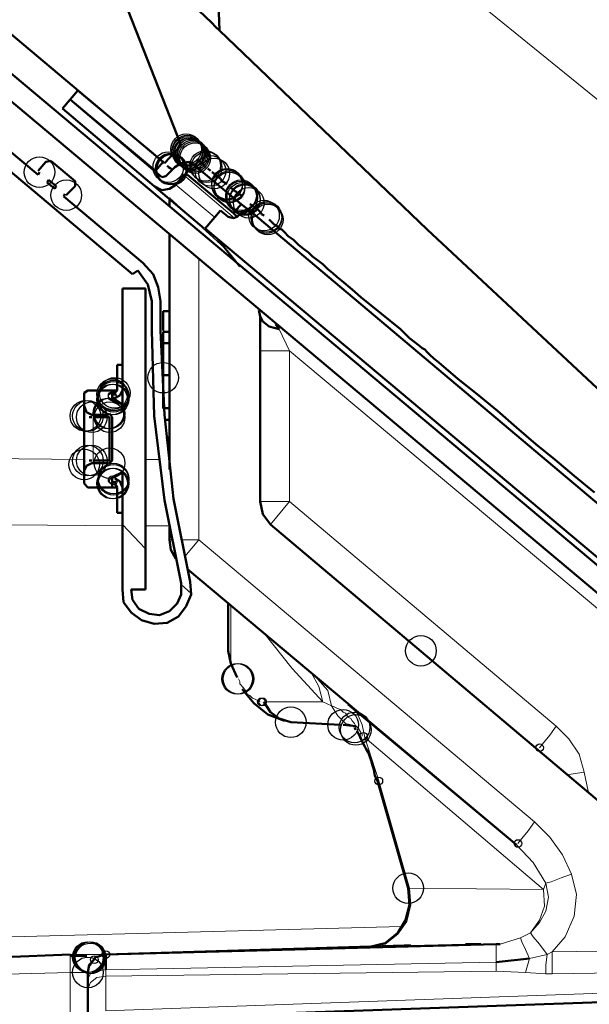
# Model space of a CAD drawing. Header units: centimetres. Extents: x -94 to 21, y -30 to 196.
# Tile 71 of 143: x 3.239 to 4.184, y -8.209 to -6.576. Entities that reach past the tile are written whole.
import ezdxf

# ---------------------------------------------------------------- set-up
doc = ezdxf.new("R2010")
doc.units = ezdxf.units.CM
doc.header["$MEASUREMENT"] = 0
doc.layers.add('Ebene 1', color=7, linetype='Continuous')

msp = doc.modelspace()

# ---------------------------------------------------------------- linework, layer by layer
at = {"layer": 'Ebene 1'}
for centre in [(3.51526, -6.79054), (3.51738, -6.79265), (3.51738, -6.79477), (3.5195, -6.79689), (3.52161, -6.79689), (3.52373, -6.799), (3.52585, -6.80112), (3.52796, -6.80324), (3.53008, -6.80535), (3.54702, -6.81805), (3.27183, -6.82864), (3.48562, -6.82017), (3.48986, -6.82229), (3.48986, -6.82441), (3.49197, -6.82441), (3.54913, -6.82017), (3.55548, -6.82652), (3.56183, -6.83075), (3.583, -6.84769), (3.583, -6.8498), (3.31628, -6.86674), (3.58724, -6.85192), (3.58724, -6.85404), (3.60629, -6.86674), (3.60629, -6.86885), (3.6084, -6.87097), (3.61264, -6.87309), (3.61264, -6.8752), (3.61899, -6.87944), (3.64439, -6.9006), (3.64862, -6.90272), (3.64862, -6.90484), (3.65074, -6.90695), (3.47716, -7.16942), (3.39249, -7.19694), (3.39249, -7.2054), (3.39461, -7.19905), (3.39461, -7.20117), (3.39461, -7.20117), (3.39461, -7.2054), (3.39672, -7.19482), (3.34804, -7.23292), (3.35227, -7.23292), (3.35862, -7.23504), (3.38614, -7.22869), (3.38825, -7.22869), (3.38826, -7.23504), (3.35227, -7.30701), (3.35862, -7.30701), (3.34592, -7.31335), (3.38825, -7.31124), (3.39461, -7.33664), (3.39461, -7.33664), (3.39461, -7.33875), (3.39461, -7.33875), (3.39461, -7.33876), (3.39249, -7.3451), (3.39461, -7.34511), (3.90472, -7.62239), (3.59992, -7.66895), (3.60204, -7.66895), (3.68882, -7.74092), (3.77561, -7.74515), (3.79466, -7.74939), (3.79678, -7.75362), (3.88356, -8.01609), (3.88356, -8.01609), (3.35228, -8.13039), (3.35439, -8.13039), (3.35651, -8.13039), (3.35651, -8.1325), (3.35227, -8.15579)]:
    msp.add_ellipse(centre, major_axis=(0, 0.0254), ratio=1, dxfattribs=at)
at = {"layer": 'Ebene 1', "color": 252}
for centre in [(3.39249, -7.19905), (3.39249, -7.20117), (3.39249, -7.33875), (3.39461, -7.34087), (3.64014, -7.70705), (3.64225, -7.70705), (3.80947, -7.7642), (4.10157, -7.78325), (3.83487, -7.83829), (4.06559, -7.942), (3.36286, -8.13462), (3.38191, -8.12615)]:
    msp.add_ellipse(centre, major_axis=(0, 0.00635), ratio=1, dxfattribs=at)
at = {"layer": 'Ebene 1', "lineweight": 50}
for points in [[(3.55547, -6.18729), (3.55547, -6.18729), (3.57029, -6.59369), (3.57029, -6.59369)], [(3.35651, -6.40107), (3.35651, -6.40107), (3.50679, -6.78419), (3.50679, -6.78419)], [(3.42001, -6.44975), (3.42001, -6.44975), (3.55759, -6.58099), (3.55759, -6.58099)], [(3.47928, -6.81382), (3.47928, -6.81382), (3.09193, -6.48785), (3.09193, -6.48785)], [(3.11731, -6.57464), (3.11731, -6.57464), (4.73233, -7.9293), (4.73233, -7.9293)], [(3.57029, -6.59369), (3.57029, -6.59369), (3.91531, -6.92389), (3.91531, -6.92389)], [(3.26971, -6.83287), (3.26971, -6.83287), (3.05169, -6.65084), (3.05169, -6.65084)], [(3.33533, -6.69317), (3.33533, -6.69317), (3.32263, -6.70799), (3.32263, -6.70799)], [(3.33533, -6.69317), (3.33533, -6.69317), (3.47715, -6.8117), (3.47715, -6.8117)], [(3.21892, -6.70587), (3.21892, -6.70587), (4.69847, -7.94624), (4.69847, -7.94624)], [(3.32264, -6.70799), (3.32264, -6.70799), (3.30994, -6.7228), (3.30994, -6.7228)], [(3.32263, -6.70799), (3.32263, -6.70799), (3.46445, -6.82652), (3.46445, -6.82652)], [(3.47504, -6.8371), (3.47504, -6.8371), (3.32264, -6.70799), (3.32264, -6.70799)], [(3.46234, -6.85192), (3.46234, -6.85192), (3.30994, -6.7228), (3.30994, -6.7228)], [(3.42635, -6.99797), (3.42635, -6.99797), (3.12155, -6.74185), (3.12155, -6.74185)], [(3.50679, -6.78419), (3.50679, -6.78419), (3.47928, -6.81382), (3.47928, -6.81382)], [(3.28241, -6.8117), (3.28241, -6.8117), (3.29088, -6.80959), (3.29088, -6.80959)], [(3.3311, -6.84345), (3.3311, -6.84345), (3.29088, -6.80959), (3.29088, -6.80959)], [(3.5322, -6.80747), (3.5322, -6.80747), (3.53855, -6.8117), (3.53855, -6.8117)], [(3.28241, -6.8117), (3.28241, -6.8117), (3.26971, -6.82652), (3.26971, -6.82652)], [(3.47715, -6.8117), (3.47715, -6.8117), (3.46445, -6.82652), (3.46445, -6.82652)], [(3.49621, -6.82017), (3.49621, -6.82017), (3.48139, -6.83499), (3.48139, -6.83499)], [(3.49196, -6.8244), (3.49196, -6.8244), (3.4835, -6.81805), (3.4835, -6.81805)], [(3.48986, -6.82229), (3.48986, -6.82229), (3.48562, -6.82017), (3.48562, -6.82017)], [(3.49621, -6.82017), (3.49621, -6.82017), (3.50679, -6.81382), (3.50679, -6.81382)], [(3.50679, -6.81382), (3.50679, -6.81382), (3.51949, -6.8117), (3.51949, -6.8117)], [(3.51949, -6.8117), (3.51949, -6.8117), (3.53007, -6.81805), (3.53007, -6.81805)], [(3.60627, -6.88155), (3.60627, -6.88155), (3.53007, -6.81805), (3.53007, -6.81805)], [(3.53855, -6.8117), (3.53855, -6.8117), (3.54278, -6.81594), (3.54278, -6.81594)], [(3.54278, -6.81594), (3.54278, -6.81594), (3.54702, -6.81805), (3.54702, -6.81805)], [(3.55125, -6.82229), (3.55125, -6.82229), (3.55548, -6.82652), (3.55548, -6.82652)], [(3.27183, -6.82864), (3.27183, -6.82864), (3.26971, -6.83287), (3.26971, -6.83287)], [(3.28454, -6.84557), (3.28454, -6.84557), (3.28665, -6.84134), (3.28665, -6.84134)], [(3.29935, -6.85192), (3.29935, -6.85192), (3.28665, -6.84134), (3.28665, -6.84134)], [(3.48139, -6.83499), (3.48139, -6.83499), (3.47504, -6.8371), (3.47504, -6.8371)], [(3.51102, -6.83287), (3.51102, -6.83287), (3.49832, -6.8498), (3.49832, -6.8498)], [(3.51102, -6.83287), (3.51102, -6.83287), (3.51737, -6.83287), (3.51737, -6.83287)], [(3.59357, -6.89637), (3.59357, -6.89637), (3.51737, -6.83287), (3.51737, -6.83287)], [(3.5576, -6.82864), (3.5576, -6.82864), (3.56183, -6.83075), (3.56183, -6.83075)], [(3.56395, -6.83287), (3.56395, -6.83287), (3.56818, -6.8371), (3.56818, -6.8371)], [(3.56818, -6.8371), (3.56818, -6.8371), (3.57242, -6.83922), (3.57242, -6.83922)], [(3.57242, -6.83922), (3.57242, -6.83922), (3.57453, -6.84345), (3.57453, -6.84345)], [(3.29724, -6.85615), (3.29724, -6.85615), (3.28454, -6.84557), (3.28454, -6.84557)], [(3.29935, -6.85192), (3.29935, -6.85192), (3.29724, -6.85615), (3.29724, -6.85615)], [(3.31628, -6.86674), (3.31628, -6.86674), (3.3311, -6.85192), (3.3311, -6.85192)], [(3.3311, -6.84345), (3.3311, -6.84345), (3.3311, -6.85192), (3.3311, -6.85192)], [(3.54489, -6.92177), (3.54489, -6.92177), (3.46234, -6.85192), (3.46234, -6.85192)], [(3.47504, -6.85827), (3.47504, -6.85827), (3.46234, -6.85192), (3.46234, -6.85192)], [(3.48774, -6.85615), (3.48774, -6.85615), (3.47504, -6.85827), (3.47504, -6.85827)], [(3.49832, -6.8498), (3.49832, -6.8498), (3.48774, -6.85615), (3.48774, -6.85615)], [(3.57453, -6.84345), (3.57453, -6.84345), (3.57877, -6.84557), (3.57877, -6.84557)], [(3.57877, -6.84557), (3.57877, -6.84557), (3.583, -6.84769), (3.583, -6.84769)], [(3.58935, -6.85404), (3.58935, -6.85404), (3.59359, -6.85827), (3.59359, -6.85827)], [(3.59359, -6.85827), (3.59359, -6.85827), (3.59782, -6.86039), (3.59782, -6.86039)], [(3.31205, -6.86885), (3.31205, -6.86885), (3.31417, -6.86462), (3.31417, -6.86462)], [(3.44328, -6.97892), (3.44328, -6.97892), (3.31205, -6.86885), (3.31205, -6.86885)], [(3.48774, -6.88579), (3.48774, -6.88579), (3.48774, -6.87097), (3.48774, -6.87097)], [(3.59782, -6.86039), (3.59782, -6.86039), (3.60205, -6.86462), (3.60205, -6.86462)], [(3.60205, -6.86462), (3.60205, -6.86462), (3.60629, -6.86674), (3.60629, -6.86674)], [(3.59357, -6.89637), (3.59357, -6.89637), (3.60627, -6.88155), (3.60627, -6.88155)], [(3.62321, -6.89425), (3.62321, -6.89425), (3.60627, -6.88155), (3.60627, -6.88155)], [(3.6211, -6.88155), (3.6211, -6.88155), (3.62534, -6.88367), (3.62534, -6.88367)], [(3.62534, -6.88367), (3.62534, -6.88367), (3.62957, -6.8879), (3.62957, -6.8879)], [(3.62957, -6.8879), (3.62957, -6.8879), (3.6338, -6.89002), (3.6338, -6.89002)], [(3.6338, -6.89002), (3.6338, -6.89002), (3.63804, -6.89425), (3.63804, -6.89425)], [(3.5724, -6.89214), (3.5724, -6.89214), (3.547, -6.92177), (3.547, -6.92177)], [(3.5851, -6.90272), (3.5851, -6.90272), (3.5724, -6.89214), (3.5724, -6.89214)], [(3.59357, -6.90484), (3.59357, -6.90484), (3.5851, -6.90272), (3.5851, -6.90272)], [(3.59992, -6.90272), (3.59992, -6.90272), (3.59357, -6.89637), (3.59357, -6.89637)], [(3.59992, -6.90272), (3.59992, -6.90272), (3.59357, -6.90484), (3.59357, -6.90484)], [(3.59992, -6.90272), (3.59992, -6.90272), (3.60839, -6.89425), (3.60839, -6.89425)], [(3.60839, -6.89425), (3.60839, -6.89425), (3.61685, -6.89214), (3.61685, -6.89214)], [(3.61685, -6.89214), (3.61685, -6.89214), (3.6232, -6.89425), (3.6232, -6.89425)], [(3.6232, -6.89425), (3.6232, -6.89425), (4.49104, -7.6245), (4.49104, -7.6245)], [(3.63804, -6.89425), (3.63804, -6.89425), (3.64016, -6.89849), (3.64016, -6.89849)], [(3.64016, -6.89849), (3.64016, -6.89849), (3.64439, -6.9006), (3.64439, -6.9006)], [(3.547, -6.92177), (3.547, -6.92177), (4.47834, -7.70282), (4.47834, -7.70282)], [(3.66132, -6.91542), (3.66132, -6.91542), (3.66556, -6.91754), (3.66556, -6.91754)], [(3.66556, -6.91754), (3.66556, -6.91754), (3.66979, -6.92177), (3.66979, -6.92177)], [(3.66979, -6.92177), (3.66979, -6.92177), (3.67402, -6.92389), (3.67402, -6.92389)], [(3.91531, -6.92389), (3.91531, -6.92389), (4.63709, -7.59699), (4.63709, -7.59699)], [(3.48774, -7.32182), (3.48774, -7.32182), (3.48774, -6.93235), (3.48774, -6.93235)], [(3.68461, -6.93447), (3.68461, -6.93447), (3.69307, -6.94082), (3.69307, -6.94082)], [(3.56817, -6.94082), (3.56817, -6.94082), (3.60416, -6.98527), (3.60416, -6.98527)], [(3.69307, -6.94082), (3.69307, -6.94082), (3.70154, -6.94929), (3.70154, -6.94929)], [(3.71847, -6.96199), (3.71847, -6.96199), (3.72482, -6.96834), (3.72482, -6.96834)], [(3.46022, -6.99797), (3.46022, -6.99797), (3.44328, -6.97892), (3.44328, -6.97892)], [(3.74176, -6.98104), (3.74176, -6.98104), (3.75022, -6.9895), (3.75022, -6.9895)], [(3.42635, -6.99797), (3.42635, -6.99797), (3.43481, -6.99162), (3.43481, -6.99162)], [(3.43481, -6.99162), (3.43481, -6.99162), (3.45175, -7.0149), (3.45175, -7.0149)], [(3.46868, -7.01914), (3.46868, -7.01914), (3.46022, -6.99797), (3.46022, -6.99797)], [(3.75022, -6.9895), (3.75022, -6.9895), (3.75869, -6.99585), (3.75869, -6.99585)], [(3.75869, -6.99585), (3.75869, -6.99585), (3.76504, -7.0022), (3.76504, -7.0022)], [(3.76504, -7.0022), (3.76504, -7.0022), (3.77351, -7.00855), (3.77351, -7.00855)], [(3.40942, -7.02125), (3.40942, -7.02125), (3.40942, -7.21387), (3.40942, -7.21387)], [(3.44752, -7.02125), (3.44752, -7.02125), (3.40942, -7.02125), (3.40942, -7.02125)], [(3.44752, -7.02125), (3.44752, -7.02125), (3.44752, -7.52079), (3.44752, -7.52079)], [(3.45175, -7.0149), (3.45175, -7.0149), (3.4581, -7.04242), (3.4581, -7.04242)], [(3.47292, -7.04242), (3.47292, -7.04242), (3.46868, -7.01914), (3.46868, -7.01914)], [(3.77351, -7.00855), (3.77351, -7.00855), (3.79044, -7.02337), (3.79044, -7.02337)], [(3.79044, -7.02337), (3.79044, -7.02337), (3.80526, -7.03607), (3.80526, -7.03607)], [(3.80526, -7.03607), (3.80526, -7.03607), (3.83912, -7.06359), (3.83912, -7.06359)], [(3.4581, -7.04242), (3.4581, -7.04242), (3.4581, -7.0911), (3.4581, -7.0911)], [(3.47292, -7.0911), (3.47292, -7.0911), (3.47292, -7.04242), (3.47292, -7.04242)], [(3.47716, -7.05935), (3.47716, -7.05935), (3.47716, -7.0911), (3.47716, -7.0911)], [(3.47716, -7.05936), (3.47716, -7.05936), (3.48774, -7.05936), (3.48774, -7.05936)], [(3.63591, -7.05724), (3.63591, -7.05724), (3.63802, -7.06782), (3.63802, -7.06782)], [(3.63802, -7.37474), (3.63802, -7.37474), (3.63802, -7.06782), (3.63802, -7.06782)], [(3.63802, -7.06782), (3.63802, -7.06782), (3.64226, -7.07629), (3.64226, -7.07629)], [(3.83912, -7.06359), (3.83912, -7.06359), (3.87087, -7.08899), (3.87087, -7.08899)], [(3.64226, -7.07629), (3.64226, -7.07629), (3.65284, -7.08475), (3.65284, -7.08475)], [(3.65284, -7.08475), (3.65284, -7.08475), (3.66977, -7.08899), (3.66977, -7.08899)], [(3.66342, -7.08052), (3.66342, -7.08052), (3.66977, -7.08899), (3.66977, -7.08899)], [(3.4581, -7.0911), (3.4581, -7.0911), (3.46233, -7.23292), (3.46233, -7.23292)], [(3.47927, -7.2308), (3.47927, -7.2308), (3.47292, -7.0911), (3.47292, -7.0911)], [(3.48774, -7.09322), (3.48774, -7.09322), (3.47716, -7.09322), (3.47716, -7.09322)], [(3.47716, -7.09322), (3.47716, -7.09322), (3.47716, -7.11227), (3.47716, -7.11227)], [(3.87087, -7.08899), (3.87087, -7.08899), (3.88569, -7.1038), (3.88569, -7.1038)], [(3.48774, -7.11227), (3.48774, -7.11227), (3.47716, -7.11227), (3.47716, -7.11227)], [(3.47716, -7.11227), (3.47716, -7.11227), (3.47716, -7.16519), (3.47716, -7.16519)], [(3.88569, -7.1038), (3.88569, -7.1038), (3.90262, -7.1165), (3.90262, -7.1165)], [(3.90262, -7.1165), (3.90262, -7.1165), (3.90686, -7.12074), (3.90686, -7.12074)], [(3.90686, -7.12074), (3.90686, -7.12074), (3.91109, -7.12285), (3.91109, -7.12285)], [(3.40096, -7.14825), (3.40096, -7.14825), (3.40096, -7.19059), (3.40096, -7.19059)], [(3.40942, -7.14825), (3.40942, -7.14825), (3.40096, -7.14825), (3.40096, -7.14825)], [(3.92591, -7.13767), (3.92591, -7.13767), (3.93437, -7.14402), (3.93437, -7.14402)], [(3.93437, -7.14402), (3.93437, -7.14402), (3.96612, -7.17154), (3.96612, -7.17154)], [(3.47716, -7.16519), (3.47716, -7.16519), (3.48774, -7.16519), (3.48774, -7.16519)], [(3.96612, -7.17154), (3.96612, -7.17154), (3.99787, -7.19694), (3.99787, -7.19694)], [(3.34592, -7.19482), (3.34592, -7.19482), (3.35227, -7.19059), (3.35227, -7.19059)], [(3.34592, -7.21599), (3.34592, -7.21599), (3.34592, -7.19482), (3.34592, -7.19482)], [(3.39249, -7.19059), (3.39249, -7.19059), (3.35227, -7.19059), (3.35227, -7.19059)], [(3.40096, -7.19059), (3.40096, -7.19059), (3.39249, -7.19059), (3.39249, -7.19059)], [(3.39249, -7.19059), (3.39249, -7.19059), (3.39249, -7.20752), (3.39249, -7.20752)], [(3.39461, -7.19905), (3.39461, -7.19905), (3.39672, -7.19482), (3.39672, -7.19482)], [(3.39461, -7.2054), (3.39461, -7.2054), (3.39461, -7.20117), (3.39461, -7.20117)], [(3.40096, -7.19059), (3.40096, -7.19059), (3.39672, -7.19482), (3.39672, -7.19482)], [(3.39672, -7.20329), (3.39672, -7.20329), (3.40519, -7.19905), (3.40519, -7.19905)], [(3.40519, -7.19905), (3.40519, -7.19905), (3.40942, -7.19059), (3.40942, -7.19059)], [(3.99787, -7.19694), (3.99787, -7.19694), (4.03174, -7.22445), (4.03174, -7.22445)], [(3.34592, -7.22869), (3.34592, -7.22869), (3.34592, -7.21599), (3.34592, -7.21599)], [(3.35015, -7.22657), (3.35015, -7.22657), (3.34592, -7.21599), (3.34592, -7.21599)], [(3.39249, -7.20752), (3.39249, -7.20752), (3.40942, -7.21387), (3.40942, -7.21387)], [(3.34592, -7.31335), (3.34592, -7.31335), (3.34592, -7.22869), (3.34592, -7.22869)], [(3.35862, -7.2308), (3.35862, -7.2308), (3.35015, -7.22657), (3.35015, -7.22657)], [(3.38614, -7.2308), (3.38614, -7.2308), (3.35862, -7.2308), (3.35862, -7.2308)], [(3.39249, -7.23504), (3.39249, -7.23504), (3.38825, -7.22869), (3.38825, -7.22869)], [(3.46233, -7.23292), (3.46233, -7.23292), (3.47926, -7.37262), (3.47926, -7.37262)], [(3.48774, -7.22022), (3.48774, -7.22022), (3.47716, -7.22022), (3.47716, -7.22022)], [(3.49409, -7.3705), (3.49409, -7.3705), (3.47927, -7.2308), (3.47927, -7.2308)], [(3.35439, -7.23504), (3.35439, -7.23504), (3.35862, -7.23504), (3.35862, -7.23504)], [(3.36074, -7.23504), (3.36074, -7.23504), (3.38826, -7.23504), (3.38826, -7.23504)], [(3.38826, -7.307), (3.38826, -7.307), (3.38826, -7.23504), (3.38826, -7.23504)], [(3.39249, -7.23504), (3.39249, -7.23504), (3.39249, -7.307), (3.39249, -7.307)], [(3.48774, -7.23927), (3.48774, -7.23927), (3.47927, -7.23927), (3.47927, -7.23927)], [(3.48774, -7.26891), (3.48774, -7.26891), (3.48139, -7.26891), (3.48139, -7.26891)], [(4.09524, -7.27949), (4.09524, -7.27949), (4.12699, -7.30489), (4.12699, -7.30489)], [(3.34592, -7.32394), (3.34592, -7.32394), (3.34592, -7.31335), (3.34592, -7.31335)], [(3.34592, -7.32394), (3.34592, -7.32394), (3.35015, -7.31547), (3.35015, -7.31547)], [(3.35015, -7.31547), (3.35015, -7.31547), (3.35862, -7.31124), (3.35862, -7.31124)], [(3.35439, -7.30701), (3.35439, -7.30701), (3.35862, -7.30701), (3.35862, -7.30701)], [(3.39249, -7.307), (3.39249, -7.307), (3.38825, -7.31124), (3.38825, -7.31124)], [(4.12699, -7.30489), (4.12699, -7.30489), (4.15874, -7.3324), (4.15874, -7.3324)], [(3.34592, -7.3451), (3.34592, -7.3451), (3.34592, -7.32394), (3.34592, -7.32394)], [(3.40942, -7.32605), (3.40942, -7.32605), (3.39249, -7.33452), (3.39249, -7.33452)], [(3.40942, -7.32605), (3.40942, -7.32605), (3.40942, -7.52079), (3.40942, -7.52079)], [(3.34592, -7.3451), (3.34592, -7.3451), (3.35227, -7.35145), (3.35227, -7.35145)], [(3.39249, -7.35145), (3.39249, -7.35145), (3.39249, -7.33452), (3.39249, -7.33452)], [(3.39461, -7.3451), (3.39461, -7.3451), (3.39461, -7.34087), (3.39461, -7.34087)], [(3.39672, -7.34511), (3.39672, -7.34511), (3.39461, -7.34087), (3.39461, -7.34087)], [(3.39672, -7.33664), (3.39672, -7.33664), (3.40519, -7.34087), (3.40519, -7.34087)], [(3.40096, -7.35146), (3.40096, -7.35146), (3.39672, -7.34511), (3.39672, -7.34511)], [(3.40519, -7.34087), (3.40519, -7.34087), (3.40942, -7.35146), (3.40942, -7.35146)], [(4.15874, -7.3324), (4.15874, -7.3324), (4.19261, -7.35992), (4.19261, -7.35992)], [(3.39249, -7.35145), (3.39249, -7.35145), (3.35227, -7.35145), (3.35227, -7.35145)], [(3.40096, -7.35145), (3.40096, -7.35145), (3.39249, -7.35145), (3.39249, -7.35145)], [(3.40096, -7.39379), (3.40096, -7.39379), (3.40096, -7.35145), (3.40096, -7.35145)], [(3.47926, -7.37262), (3.47926, -7.37262), (3.50678, -7.5102), (3.50678, -7.5102)], [(3.5216, -7.50809), (3.5216, -7.50809), (3.49409, -7.3705), (3.49409, -7.3705)], [(3.64226, -7.3959), (3.64226, -7.3959), (3.63802, -7.37474), (3.63802, -7.37474)], [(3.40942, -7.39379), (3.40942, -7.39379), (3.40096, -7.39379), (3.40096, -7.39379)], [(3.65496, -7.41284), (3.65496, -7.41284), (3.64226, -7.3959), (3.64226, -7.3959)], [(4.23281, -7.89967), (4.23281, -7.89967), (3.65496, -7.41284), (3.65496, -7.41284)], [(3.48774, -7.43824), (3.48774, -7.43824), (3.48774, -7.41707), (3.48774, -7.41707)], [(3.48986, -7.45517), (3.48986, -7.45517), (3.48774, -7.43824), (3.48774, -7.43824)], [(3.49832, -7.46999), (3.49832, -7.46999), (3.48986, -7.45517), (3.48986, -7.45517)], [(4.06347, -7.94412), (4.06347, -7.94412), (3.51737, -7.48692), (3.51737, -7.48692)], [(3.50678, -7.5102), (3.50678, -7.5102), (3.50678, -7.52925), (3.50678, -7.52925)], [(3.52372, -7.52925), (3.52372, -7.52925), (3.5216, -7.50809), (3.5216, -7.50809)], [(3.40942, -7.52079), (3.40942, -7.52079), (3.41154, -7.54195), (3.41154, -7.54195)], [(3.42423, -7.52079), (3.42423, -7.52079), (3.44752, -7.52079), (3.44752, -7.52079)], [(3.42635, -7.53772), (3.42635, -7.53772), (3.42423, -7.52079), (3.42423, -7.52079)], [(3.41154, -7.54195), (3.41154, -7.54195), (3.42424, -7.55889), (3.42424, -7.55889)], [(3.43693, -7.55254), (3.43693, -7.55254), (3.42635, -7.53772), (3.42635, -7.53772)], [(3.50043, -7.54407), (3.50043, -7.54407), (3.48773, -7.55677), (3.48773, -7.55677)], [(3.50678, -7.52925), (3.50678, -7.52925), (3.50043, -7.54407), (3.50043, -7.54407)], [(3.51525, -7.5483), (3.51525, -7.5483), (3.52372, -7.52925), (3.52372, -7.52925)], [(3.58511, -7.54407), (3.58511, -7.54407), (3.58511, -7.62239), (3.58511, -7.62239)], [(3.42424, -7.55889), (3.42424, -7.55889), (3.44117, -7.57159), (3.44117, -7.57159)], [(3.45387, -7.561), (3.45387, -7.561), (3.43693, -7.55254), (3.43693, -7.55254)], [(3.48773, -7.55677), (3.48773, -7.55677), (3.4708, -7.56312), (3.4708, -7.56312)], [(3.50255, -7.56524), (3.50255, -7.56524), (3.51525, -7.5483), (3.51525, -7.5483)], [(3.44117, -7.57159), (3.44117, -7.57159), (3.46234, -7.57794), (3.46234, -7.57794)], [(3.4708, -7.56312), (3.4708, -7.56312), (3.45387, -7.561), (3.45387, -7.561)], [(3.46234, -7.57794), (3.46234, -7.57794), (3.4835, -7.57582), (3.4835, -7.57582)], [(3.4835, -7.57582), (3.4835, -7.57582), (3.50255, -7.56524), (3.50255, -7.56524)], [(3.58511, -7.62239), (3.58511, -7.62239), (3.58935, -7.64355), (3.58935, -7.64355)], [(3.58935, -7.64355), (3.58935, -7.64355), (3.59993, -7.66684), (3.59993, -7.66684)], [(3.6084, -7.68589), (3.6084, -7.68589), (3.62745, -7.70917), (3.62745, -7.70917)], [(3.64437, -7.70705), (3.64437, -7.70705), (3.65496, -7.72399), (3.65496, -7.72399)], [(3.62745, -7.70917), (3.62745, -7.70917), (3.65073, -7.72822), (3.65073, -7.72822)], [(3.65496, -7.72399), (3.65496, -7.72399), (3.66977, -7.73457), (3.66977, -7.73457)], [(3.78407, -7.71129), (3.78407, -7.71129), (4.06347, -7.94412), (4.06347, -7.94412)], [(3.65073, -7.72822), (3.65073, -7.72822), (3.67825, -7.7388), (3.67825, -7.7388)], [(3.66977, -7.73457), (3.66977, -7.73457), (3.68882, -7.74092), (3.68882, -7.74092)], [(3.77137, -7.74515), (3.77137, -7.74515), (3.68882, -7.74092), (3.68882, -7.74092)], [(3.77561, -7.74515), (3.77561, -7.74515), (3.79678, -7.74727), (3.79678, -7.74727)], [(3.79466, -7.74939), (3.79466, -7.74939), (3.79678, -7.75362), (3.79678, -7.75362)], [(3.81371, -7.78537), (3.81371, -7.78537), (3.81795, -7.79172), (3.81795, -7.79172)], [(3.82218, -7.80442), (3.82218, -7.80442), (3.8243, -7.81289), (3.8243, -7.81289)], [(3.8243, -7.81289), (3.8243, -7.81289), (3.82641, -7.81924), (3.82641, -7.81924)], [(3.82641, -7.81924), (3.82641, -7.81924), (3.82853, -7.82982), (3.82853, -7.82982)], [(3.82853, -7.82982), (3.82853, -7.82982), (3.83276, -7.83829), (3.83276, -7.83829)], [(3.83276, -7.83829), (3.83276, -7.83829), (3.88356, -8.01609), (3.88356, -8.01609)], [(3.88356, -8.01609), (3.88356, -8.01609), (3.88568, -8.0436), (3.88568, -8.0436)], [(3.88568, -8.0436), (3.88568, -8.0436), (3.87933, -8.069), (3.87933, -8.069)], [(3.87933, -8.069), (3.87933, -8.069), (3.86663, -8.09017), (3.86663, -8.09017)], [(3.86663, -8.09017), (3.86663, -8.09017), (3.84546, -8.1071), (3.84546, -8.1071)], [(3.38191, -8.12615), (3.38191, -8.12615), (4.02961, -8.10922), (4.02961, -8.10922)], [(3.87721, -8.11134), (3.87721, -8.11134), (3.38191, -8.12615), (3.38191, -8.12615)], [(3.84546, -8.1071), (3.84546, -8.1071), (3.82006, -8.11345), (3.82006, -8.11345)], [(3.88779, -8.11134), (3.88779, -8.11134), (3.87721, -8.11134), (3.87721, -8.11134)], [(4.00421, -8.10922), (4.00421, -8.10922), (3.97881, -8.10922), (3.97881, -8.10922)], [(4.02961, -8.10922), (4.02961, -8.10922), (4.03384, -8.10922), (4.03384, -8.10922)], [(4.03596, -8.10922), (4.03596, -8.10922), (4.02961, -8.10922), (4.02961, -8.10922)], [(4.03596, -8.10922), (4.03596, -8.10922), (4.02961, -8.10922), (4.02961, -8.10922)], [(3.21257, -8.13039), (3.21257, -8.13039), (3.32264, -8.12615), (3.32264, -8.12615)], [(3.36498, -8.13039), (3.36498, -8.13039), (3.35439, -8.1452), (3.35439, -8.1452)], [(3.38191, -8.12615), (3.38191, -8.12615), (3.36498, -8.13039), (3.36498, -8.13039)], [(3.38191, -8.12615), (3.38191, -8.12615), (3.37768, -8.12615), (3.37768, -8.12615)], [(3.38191, -8.12615), (3.38191, -8.12615), (3.38191, -8.15155), (3.38191, -8.15155)], [(3.35227, -8.15579), (3.35227, -8.15579), (3.35439, -8.14309), (3.35439, -8.14309)], [(3.35439, -8.14309), (3.35439, -8.14309), (3.36286, -8.13462), (3.36286, -8.13462)], [(4.02961, -8.13885), (4.02961, -8.13885), (4.08464, -8.1325), (4.08464, -8.1325)], [(3.35227, -8.16637), (3.35227, -8.16637), (3.35227, -8.15579), (3.35227, -8.15579)], [(3.35227, -8.1833), (3.35227, -8.1833), (3.35227, -8.16637), (3.35227, -8.16637)], [(3.35227, -8.24045), (3.35227, -8.24045), (3.35227, -8.1833), (3.35227, -8.1833)], [(4.28361, -8.20235), (4.28361, -8.20235), (3.38191, -8.2341), (3.38191, -8.2341)]]:
    msp.add_open_spline(points, degree=3, dxfattribs=at)
at = {"layer": 'Ebene 1', "color": 252, "lineweight": 13}
for points in [[(3.55547, -6.18729), (3.55547, -6.18729), (4.87627, -7.25832), (4.87627, -7.25832)], [(3.51102, -6.83287), (3.51102, -6.83287), (3.59569, -6.90484), (3.59569, -6.90484)], [(3.56182, -6.90272), (3.56182, -6.90272), (3.49832, -6.84981), (3.49832, -6.84981)], [(3.48774, -6.87097), (3.48774, -6.87097), (3.58511, -6.95987), (3.58511, -6.95987)], [(3.53642, -6.97257), (3.53642, -6.97257), (3.53642, -7.43824), (3.53642, -7.43824)], [(3.66977, -7.08899), (3.66977, -7.08899), (3.68671, -7.12497), (3.68671, -7.12497)], [(3.63802, -7.12497), (3.63802, -7.12497), (3.6867, -7.12497), (3.6867, -7.12497)], [(3.68671, -7.12497), (3.68671, -7.12497), (3.68671, -7.37474), (3.68671, -7.37474)], [(3.68671, -7.12497), (3.68671, -7.12497), (4.34711, -7.67742), (4.34711, -7.67742)], [(3.36074, -7.23504), (3.36074, -7.23504), (3.36074, -7.2308), (3.36074, -7.2308)], [(3.36074, -7.307), (3.36074, -7.307), (3.36074, -7.23504), (3.36074, -7.23504)], [(3.34592, -7.30489), (3.34592, -7.30489), (2.91201, -7.30065), (2.91201, -7.30065)], [(3.36074, -7.31124), (3.36074, -7.31124), (3.36074, -7.307), (3.36074, -7.307)], [(3.47292, -7.30489), (3.47292, -7.30489), (3.44752, -7.30489), (3.44752, -7.30489)], [(3.68671, -7.37474), (3.68671, -7.37474), (3.63803, -7.37474), (3.63803, -7.37474)], [(3.65496, -7.41284), (3.65496, -7.41284), (3.68671, -7.37474), (3.68671, -7.37474)], [(3.68671, -7.37474), (3.68671, -7.37474), (4.12909, -7.74727), (4.12909, -7.74727)], [(2.91201, -7.41072), (2.91201, -7.41072), (3.40942, -7.41496), (3.40942, -7.41496)], [(3.44752, -7.41496), (3.44752, -7.41496), (3.48774, -7.41496), (3.48774, -7.41496)], [(3.48774, -7.43824), (3.48774, -7.43824), (3.49197, -7.43824), (3.49197, -7.43824)], [(3.50679, -7.43824), (3.50679, -7.43824), (3.53642, -7.43824), (3.53642, -7.43824)], [(3.53642, -7.43824), (3.53642, -7.43824), (3.51314, -7.46575), (3.51314, -7.46575)], [(3.53642, -7.43824), (3.53642, -7.43824), (4.09311, -7.90602), (4.09311, -7.90602)], [(3.58934, -7.5483), (3.58934, -7.5483), (3.58934, -7.64355), (3.58934, -7.64355)], [(3.69094, -7.65202), (3.69094, -7.65202), (3.64437, -7.59275), (3.64437, -7.59275)], [(3.89202, -7.6118), (3.89202, -7.6118), (3.90472, -7.62239), (3.90472, -7.62239)], [(3.74174, -7.70705), (3.74174, -7.70705), (3.69094, -7.65202), (3.69094, -7.65202)], [(3.73539, -7.68165), (3.73539, -7.68165), (3.72269, -7.65837), (3.72269, -7.65837)], [(3.60415, -7.67319), (3.60415, -7.67319), (3.60203, -7.66895), (3.60203, -7.66895)], [(3.60415, -7.67742), (3.60415, -7.67742), (3.60415, -7.67319), (3.60415, -7.67319)], [(3.75021, -7.688), (3.75021, -7.688), (3.73327, -7.66895), (3.73327, -7.66895)], [(3.6105, -7.68377), (3.6105, -7.68377), (3.60415, -7.67742), (3.60415, -7.67742)], [(3.61473, -7.69012), (3.61473, -7.69012), (3.6105, -7.68377), (3.6105, -7.68377)], [(3.61685, -7.69435), (3.61685, -7.69435), (3.61473, -7.69012), (3.61473, -7.69012)], [(3.74174, -7.70705), (3.74174, -7.70705), (3.73539, -7.68165), (3.73539, -7.68165)], [(3.75656, -7.7134), (3.75656, -7.7134), (3.75021, -7.688), (3.75021, -7.688)], [(3.62108, -7.69647), (3.62108, -7.69647), (3.61685, -7.69435), (3.61685, -7.69435)], [(3.62532, -7.7007), (3.62532, -7.7007), (3.62108, -7.69647), (3.62108, -7.69647)], [(3.63802, -7.70705), (3.63802, -7.70705), (3.63378, -7.70494), (3.63378, -7.70494)], [(3.75656, -7.7134), (3.75656, -7.7134), (3.74174, -7.70705), (3.74174, -7.70705)], [(3.76079, -7.71552), (3.76079, -7.71552), (3.75655, -7.7134), (3.75655, -7.7134)], [(3.76714, -7.73034), (3.76714, -7.73034), (3.75656, -7.7134), (3.75656, -7.7134)], [(3.76502, -7.71764), (3.76502, -7.71764), (3.76079, -7.71552), (3.76079, -7.71552)], [(3.77137, -7.71975), (3.77137, -7.71975), (3.76502, -7.71764), (3.76502, -7.71764)], [(3.7756, -7.72399), (3.7756, -7.72399), (3.77137, -7.71975), (3.77137, -7.71975)], [(3.77984, -7.7261), (3.77984, -7.7261), (3.7756, -7.72399), (3.7756, -7.72399)], [(3.79889, -7.7261), (3.79889, -7.7261), (3.78407, -7.71129), (3.78407, -7.71129)], [(3.77984, -7.74304), (3.77984, -7.74304), (3.76714, -7.73034), (3.76714, -7.73034)], [(3.78407, -7.73245), (3.78407, -7.73245), (3.77984, -7.7261), (3.77984, -7.7261)], [(3.7883, -7.73457), (3.7883, -7.73457), (3.78407, -7.73245), (3.78407, -7.73245)], [(3.79042, -7.7388), (3.79042, -7.7388), (3.7883, -7.73457), (3.7883, -7.73457)], [(3.79466, -7.74304), (3.79466, -7.74304), (3.79042, -7.7388), (3.79042, -7.7388)], [(3.80736, -7.74515), (3.80736, -7.74515), (3.79889, -7.7261), (3.79889, -7.7261)], [(3.79889, -7.74727), (3.79889, -7.74727), (3.77561, -7.74516), (3.77561, -7.74516)], [(3.79889, -7.74727), (3.79889, -7.74727), (3.77984, -7.74304), (3.77984, -7.74304)], [(3.79677, -7.74727), (3.79677, -7.74727), (3.79466, -7.74304), (3.79466, -7.74304)], [(3.80101, -7.7515), (3.80101, -7.7515), (3.79677, -7.74727), (3.79677, -7.74727)], [(3.80524, -7.75785), (3.80524, -7.75785), (3.80101, -7.7515), (3.80101, -7.7515)], [(3.81159, -7.76632), (3.81159, -7.76632), (3.80736, -7.74515), (3.80736, -7.74515)], [(4.12909, -7.74727), (4.12909, -7.74727), (4.11851, -7.76209), (4.11851, -7.76209)], [(4.12909, -7.74727), (4.12909, -7.74727), (4.15026, -7.76844), (4.15026, -7.76844)], [(3.81159, -7.76632), (3.81159, -7.76632), (3.83487, -7.83829), (3.83487, -7.83829)], [(4.10792, -8.01821), (4.10792, -8.01821), (3.81159, -7.76632), (3.81159, -7.76632)], [(4.11851, -7.76209), (4.11851, -7.76209), (4.10792, -7.77479), (4.10792, -7.77479)], [(4.15026, -7.76844), (4.15026, -7.76844), (4.16719, -7.79384), (4.16719, -7.79384)], [(4.10792, -7.77479), (4.10792, -7.77479), (4.10157, -7.78325), (4.10157, -7.78325)], [(4.16719, -7.79384), (4.16719, -7.79384), (4.17566, -7.82347), (4.17566, -7.82347)], [(3.83487, -7.83829), (3.83487, -7.83829), (3.88567, -8.01609), (3.88567, -8.01609)], [(4.15026, -7.8277), (4.15026, -7.8277), (4.17566, -7.82347), (4.17566, -7.82347)], [(4.17566, -7.82347), (4.17566, -7.82347), (4.18201, -7.85522), (4.18201, -7.85522)], [(4.09311, -7.90602), (4.09311, -7.90602), (4.08252, -7.92084), (4.08252, -7.92084)], [(4.09311, -7.90602), (4.09311, -7.90602), (4.11851, -7.93142), (4.11851, -7.93142)], [(4.07194, -7.93354), (4.07194, -7.93354), (4.06559, -7.942), (4.06559, -7.942)], [(4.08252, -7.92084), (4.08252, -7.92084), (4.07194, -7.93354), (4.07194, -7.93354)], [(4.11851, -7.93142), (4.11851, -7.93142), (4.13967, -7.96105), (4.13967, -7.96105)], [(4.06347, -7.94412), (4.06347, -7.94412), (4.09099, -7.97375), (4.09099, -7.97375)], [(4.13967, -7.96105), (4.13967, -7.96105), (4.15449, -7.9928), (4.15449, -7.9928)], [(4.09099, -7.97375), (4.09099, -7.97375), (4.11216, -8.00762), (4.11216, -8.00762)], [(4.16296, -8.02667), (4.16296, -8.02667), (4.15449, -7.99281), (4.15449, -7.99281)], [(3.88567, -8.01609), (3.88567, -8.01609), (3.88779, -8.0436), (3.88779, -8.0436)], [(3.88567, -8.01609), (3.88567, -8.01609), (4.10792, -8.01821), (4.10792, -8.01821)], [(4.11216, -8.00762), (4.11216, -8.00762), (4.10792, -8.01821), (4.10792, -8.01821)], [(4.12062, -8.0055), (4.12062, -8.0055), (4.11216, -8.00762), (4.11216, -8.00762)], [(4.11216, -8.00762), (4.11216, -8.00762), (4.11639, -8.0309), (4.11639, -8.0309)], [(4.10792, -8.01821), (4.10792, -8.01821), (4.11004, -8.04572), (4.11004, -8.04572)], [(4.11639, -8.0309), (4.11639, -8.0309), (4.11216, -8.05419), (4.11216, -8.05419)], [(4.15872, -8.06266), (4.15872, -8.06266), (4.16296, -8.02667), (4.16296, -8.02667)], [(3.88779, -8.0436), (3.88779, -8.0436), (3.88144, -8.07112), (3.88144, -8.07112)], [(4.11004, -8.04572), (4.11004, -8.04572), (4.10157, -8.06901), (4.10157, -8.06901)], [(4.11216, -8.05419), (4.11216, -8.05419), (4.10157, -8.07324), (4.10157, -8.07324)], [(4.14391, -8.09652), (4.14391, -8.09652), (4.15872, -8.06266), (4.15872, -8.06266)], [(3.87297, -8.07959), (3.87297, -8.07959), (2.91201, -8.10499), (2.91201, -8.10499)], [(3.88144, -8.07112), (3.88144, -8.07112), (3.86662, -8.09229), (3.86662, -8.09229)], [(4.10157, -8.06901), (4.10157, -8.06901), (4.08675, -8.09017), (4.08675, -8.09017)], [(4.10157, -8.07324), (4.10157, -8.07324), (4.08676, -8.09017), (4.08676, -8.09017)], [(3.86662, -8.09229), (3.86662, -8.09229), (3.84546, -8.10922), (3.84546, -8.10922)], [(4.06982, -8.09864), (4.06982, -8.09864), (4.03596, -8.10922), (4.03596, -8.10922)], [(4.08676, -8.09017), (4.08676, -8.09017), (4.06982, -8.09864), (4.06982, -8.09864)], [(4.07194, -8.10499), (4.07194, -8.10499), (4.06982, -8.09864), (4.06982, -8.09864)], [(4.08676, -8.09017), (4.08676, -8.09017), (4.09099, -8.09652), (4.09099, -8.09652)], [(4.09099, -8.09652), (4.09099, -8.09652), (4.10157, -8.10922), (4.10157, -8.10922)], [(4.12274, -8.12192), (4.12274, -8.12192), (4.14391, -8.09652), (4.14391, -8.09652)], [(3.82006, -8.11345), (3.82006, -8.11345), (3.51737, -8.12192), (3.51737, -8.12192)], [(3.84546, -8.10922), (3.84546, -8.10922), (3.82006, -8.11345), (3.82006, -8.11345)], [(3.97881, -8.10922), (3.97881, -8.10922), (3.88779, -8.11134), (3.88779, -8.11134)], [(4.07829, -8.11769), (4.07829, -8.11769), (4.07194, -8.10499), (4.07194, -8.10499)], [(4.10157, -8.10922), (4.10157, -8.10922), (4.11427, -8.12615), (4.11427, -8.12615)], [(3.51737, -8.12192), (3.51737, -8.12192), (3.21257, -8.13039), (3.21257, -8.13039)], [(3.32264, -8.12615), (3.32264, -8.12615), (3.37979, -8.12615), (3.37979, -8.12615)], [(3.37344, -8.12615), (3.37344, -8.12615), (3.38191, -8.12615), (3.38191, -8.12615)], [(4.08464, -8.1325), (4.08464, -8.1325), (4.07829, -8.11769), (4.07829, -8.11769)], [(4.08464, -8.1325), (4.08464, -8.1325), (4.11427, -8.12615), (4.11427, -8.12615)], [(4.11427, -8.12615), (4.11427, -8.12615), (4.11216, -8.14309), (4.11216, -8.14309)], [(4.11427, -8.12615), (4.11427, -8.12615), (4.12274, -8.12192), (4.12274, -8.12192)], [(4.12274, -8.12192), (4.12274, -8.12192), (4.40426, -8.11769), (4.40426, -8.11769)], [(3.32264, -8.14097), (3.32264, -8.14097), (3.32264, -8.15579), (3.32264, -8.15579)], [(3.3819, -8.15156), (3.3819, -8.15156), (4.0296, -8.13886), (4.0296, -8.13886)], [(4.02961, -8.13885), (4.02961, -8.13885), (4.02961, -8.15367), (4.02961, -8.15367)], [(4.08464, -8.1325), (4.08464, -8.1325), (4.07829, -8.15579), (4.07829, -8.15579)], [(4.11216, -8.14309), (4.11216, -8.14309), (4.11216, -8.1579), (4.11216, -8.1579)], [(3.08981, -8.16214), (3.08981, -8.16214), (3.32264, -8.15579), (3.32264, -8.15579)], [(3.32264, -8.15579), (3.32264, -8.15579), (3.35227, -8.15579), (3.35227, -8.15579)], [(3.32264, -8.22352), (3.32264, -8.22352), (3.32264, -8.15579), (3.32264, -8.15579)], [(3.35227, -8.16637), (3.35227, -8.16637), (3.35651, -8.15791), (3.35651, -8.15791)], [(3.35651, -8.15791), (3.35651, -8.15791), (3.36709, -8.15367), (3.36709, -8.15367)], [(3.35651, -8.17272), (3.35651, -8.17272), (3.36709, -8.16425), (3.36709, -8.16425)], [(3.36709, -8.15367), (3.36709, -8.15367), (3.38191, -8.15156), (3.38191, -8.15156)], [(3.36709, -8.16425), (3.36709, -8.16425), (3.38191, -8.16214), (3.38191, -8.16214)], [(3.3819, -8.16214), (3.3819, -8.16214), (3.3819, -8.15156), (3.3819, -8.15156)], [(4.02961, -8.15367), (4.02961, -8.15367), (3.38191, -8.16214), (3.38191, -8.16214)], [(3.38191, -8.16214), (3.38191, -8.16214), (3.38191, -8.21929), (3.38191, -8.21929)], [(4.07829, -8.15579), (4.07829, -8.15579), (4.02961, -8.15367), (4.02961, -8.15367)], [(4.11216, -8.15791), (4.11216, -8.15791), (4.07829, -8.15579), (4.07829, -8.15579)], [(4.12274, -8.1579), (4.12274, -8.1579), (4.11216, -8.1579), (4.11216, -8.1579)], [(4.40426, -8.15367), (4.40426, -8.15367), (4.12274, -8.1579), (4.12274, -8.1579)], [(3.35227, -8.1833), (3.35227, -8.1833), (3.35651, -8.17272), (3.35651, -8.17272)], [(3.38191, -8.21929), (3.38191, -8.21929), (4.28361, -8.18754), (4.28361, -8.18754)]]:
    msp.add_open_spline(points, degree=3, dxfattribs=at)
at = {"layer": 'Ebene 1', "lineweight": 50}
for points, knots in [([(3.55759, -6.58099), (3.55759, -6.58099), (3.56394, -6.58734), (3.56394, -6.58734), (3.56394, -6.58734), (3.57029, -6.59369), (3.57029, -6.59369)], [0, 0, 0, 0, 0.5, 0.5, 0.5, 1, 1, 1, 1]), ([(3.5068, -6.78419), (3.5068, -6.78419), (3.5068, -6.78419), (3.5068, -6.78419), (3.5068, -6.78419), (3.5068, -6.78419), (3.5068, -6.78419), (3.5068, -6.78419), (3.5068, -6.78419), (3.5068, -6.78419)], [0, 0, 0, 0, 0.3333333, 0.3333333, 0.3333333, 0.6666667, 0.6666667, 0.6666667, 1, 1, 1, 1]), ([(3.5068, -6.7863), (3.5068, -6.7863), (3.5068, -6.7863), (3.5068, -6.7863), (3.5068, -6.7863), (3.5068, -6.7863), (3.5068, -6.7863)], [0, 0, 0, 0, 0.5, 0.5, 0.5, 1, 1, 1, 1]), ([(3.50891, -6.7863), (3.50891, -6.7863), (3.50891, -6.7863), (3.50891, -6.7863), (3.50891, -6.7863), (3.50891, -6.7863), (3.50891, -6.7863)], [0, 0, 0, 0, 0.5, 0.5, 0.5, 1, 1, 1, 1]), ([(3.51103, -6.78842), (3.51103, -6.78842), (3.51103, -6.78842), (3.51103, -6.78842), (3.51103, -6.78842), (3.51103, -6.78842), (3.51103, -6.78842)], [0, 0, 0, 0, 0.5, 0.5, 0.5, 1, 1, 1, 1]), ([(3.51315, -6.79054), (3.51315, -6.79054), (3.51315, -6.79054), (3.51315, -6.79054), (3.51315, -6.79054), (3.51315, -6.79054), (3.51315, -6.79054)], [0, 0, 0, 0, 0.5, 0.5, 0.5, 1, 1, 1, 1]), ([(3.51526, -6.79265), (3.51526, -6.79265), (3.51526, -6.79265), (3.51526, -6.79265), (3.51526, -6.79265), (3.51526, -6.79265), (3.51526, -6.79265)], [0, 0, 0, 0, 0.5, 0.5, 0.5, 1, 1, 1, 1]), ([(3.58512, -6.8498), (3.58512, -6.8498), (3.58512, -6.8498), (3.58512, -6.8498), (3.58512, -6.8498), (3.58512, -6.8498), (3.58512, -6.8498)], [0, 0, 0, 0, 0.5, 0.5, 0.5, 1, 1, 1, 1]), ([(3.61052, -6.87097), (3.61052, -6.87097), (3.61052, -6.87097), (3.61052, -6.87097), (3.61052, -6.87097), (3.61052, -6.87097), (3.61052, -6.87097)], [0, 0, 0, 0, 0.5, 0.5, 0.5, 1, 1, 1, 1]), ([(3.61052, -6.87309), (3.61052, -6.87309), (3.61052, -6.87309), (3.61052, -6.87309), (3.61052, -6.87309), (3.61052, -6.87309), (3.61052, -6.87309)], [0, 0, 0, 0, 0.5, 0.5, 0.5, 1, 1, 1, 1]), ([(3.61475, -6.8752), (3.61475, -6.8752), (3.61475, -6.8752), (3.61475, -6.8752), (3.61475, -6.8752), (3.61475, -6.8752), (3.61475, -6.8752)], [0, 0, 0, 0, 0.5, 0.5, 0.5, 1, 1, 1, 1]), ([(3.61687, -6.87732), (3.61687, -6.87732), (3.61687, -6.87732), (3.61687, -6.87732), (3.61687, -6.87732), (3.61687, -6.87732), (3.61687, -6.87732)], [0, 0, 0, 0, 0.5, 0.5, 0.5, 1, 1, 1, 1]), ([(3.64651, -6.90272), (3.64651, -6.90272), (3.64651, -6.90272), (3.64651, -6.90272), (3.64651, -6.90272), (3.64651, -6.90272), (3.64651, -6.90272)], [0, 0, 0, 0, 0.5, 0.5, 0.5, 1, 1, 1, 1]), ([(3.65286, -6.90695), (3.65286, -6.90695), (3.65709, -6.91119), (3.65709, -6.91119), (3.65709, -6.91119), (3.66132, -6.91542), (3.66132, -6.91542)], [0, 0, 0, 0, 0.5, 0.5, 0.5, 1, 1, 1, 1]), ([(3.67402, -6.92389), (3.67402, -6.92389), (3.67826, -6.92812), (3.67826, -6.92812), (3.67826, -6.92812), (3.68461, -6.93447), (3.68461, -6.93447)], [0, 0, 0, 0, 0.5, 0.5, 0.5, 1, 1, 1, 1]), ([(3.70154, -6.94929), (3.70154, -6.94929), (3.71001, -6.95564), (3.71001, -6.95564), (3.71001, -6.95564), (3.71847, -6.96199), (3.71847, -6.96199)], [0, 0, 0, 0, 0.5, 0.5, 0.5, 1, 1, 1, 1]), ([(3.72482, -6.96834), (3.72482, -6.96834), (3.73329, -6.97469), (3.73329, -6.97469), (3.73329, -6.97469), (3.74176, -6.98104), (3.74176, -6.98104)], [0, 0, 0, 0, 0.5, 0.5, 0.5, 1, 1, 1, 1]), ([(3.91109, -7.12285), (3.91109, -7.12285), (3.91532, -7.12709), (3.91532, -7.12709), (3.91532, -7.12709), (3.91956, -7.13132), (3.91956, -7.13132), (3.91956, -7.13132), (3.92591, -7.13767), (3.92591, -7.13767)], [0, 0, 0, 0, 0.3333333, 0.3333333, 0.3333333, 0.6666667, 0.6666667, 0.6666667, 1, 1, 1, 1]), ([(3.47716, -7.16519), (3.47716, -7.16519), (3.47716, -7.22022), (3.47716, -7.22022), (3.47716, -7.22022), (3.47716, -7.22022), (3.47716, -7.22022)], [0, 0, 0, 0, 0.5, 0.5, 0.5, 1, 1, 1, 1]), ([(3.34592, -7.22869), (3.34592, -7.22869), (3.34592, -7.22869), (3.34592, -7.22869), (3.34592, -7.22869), (3.34592, -7.22869), (3.34592, -7.22869)], [0, 0, 0, 0, 0.5, 0.5, 0.5, 1, 1, 1, 1]), ([(3.34592, -7.2308), (3.34592, -7.2308), (3.34592, -7.2308), (3.34592, -7.2308), (3.34592, -7.2308), (3.34592, -7.2308), (3.34592, -7.2308)], [0, 0, 0, 0, 0.5, 0.5, 0.5, 1, 1, 1, 1]), ([(3.34804, -7.2308), (3.34804, -7.2308), (3.34804, -7.2308), (3.34804, -7.2308), (3.34804, -7.2308), (3.34804, -7.2308), (3.34804, -7.2308)], [0, 0, 0, 0, 0.5, 0.5, 0.5, 1, 1, 1, 1]), ([(3.35016, -7.23292), (3.35016, -7.23292), (3.35016, -7.23292), (3.35016, -7.23292), (3.35016, -7.23292), (3.35016, -7.23292), (3.35016, -7.23292)], [0, 0, 0, 0, 0.5, 0.5, 0.5, 1, 1, 1, 1]), ([(4.03174, -7.22445), (4.03174, -7.22445), (4.06349, -7.25197), (4.06349, -7.25197), (4.06349, -7.25197), (4.09524, -7.27949), (4.09524, -7.27949)], [0, 0, 0, 0, 0.5, 0.5, 0.5, 1, 1, 1, 1]), ([(3.34592, -7.31124), (3.34592, -7.31124), (3.34592, -7.31124), (3.34592, -7.31124), (3.34592, -7.31124), (3.34592, -7.31124), (3.34592, -7.31124), (3.34592, -7.31124), (3.34592, -7.31124), (3.34592, -7.31124)], [0, 0, 0, 0, 0.3333333, 0.3333333, 0.3333333, 0.6666667, 0.6666667, 0.6666667, 1, 1, 1, 1]), ([(3.34804, -7.30912), (3.34804, -7.30912), (3.34804, -7.30912), (3.34804, -7.30912), (3.34804, -7.30912), (3.34804, -7.30912), (3.34804, -7.30912), (3.34804, -7.30912), (3.34804, -7.30912), (3.34804, -7.30912)], [0, 0, 0, 0, 0.3333333, 0.3333333, 0.3333333, 0.6666667, 0.6666667, 0.6666667, 1, 1, 1, 1]), ([(3.35016, -7.30912), (3.35016, -7.30912), (3.35016, -7.30912), (3.35016, -7.30912), (3.35016, -7.30912), (3.35016, -7.30912), (3.35016, -7.30912)], [0, 0, 0, 0, 0.5, 0.5, 0.5, 1, 1, 1, 1]), ([(3.38614, -7.31124), (3.38614, -7.31124), (3.38614, -7.31124), (3.38614, -7.31124), (3.38614, -7.31124), (3.35862, -7.31124), (3.35862, -7.31124)], [0, 0, 0, 0, 0.5, 0.5, 0.5, 1, 1, 1, 1]), ([(3.36074, -7.307), (3.36074, -7.307), (3.38826, -7.307), (3.38826, -7.307), (3.38826, -7.307), (3.38826, -7.307), (3.38826, -7.307)], [0, 0, 0, 0, 0.5, 0.5, 0.5, 1, 1, 1, 1]), ([(3.79254, -7.74939), (3.79254, -7.74939), (3.79254, -7.74939), (3.79254, -7.74939), (3.79254, -7.74939), (3.79254, -7.74939), (3.79254, -7.74939), (3.79254, -7.74939), (3.79254, -7.74939), (3.79254, -7.74939)], [0, 0, 0, 0, 0.3333333, 0.3333333, 0.3333333, 0.6666667, 0.6666667, 0.6666667, 1, 1, 1, 1]), ([(3.7989, -7.75574), (3.7989, -7.75574), (3.80101, -7.75997), (3.80101, -7.75997), (3.80101, -7.75997), (3.80313, -7.7642), (3.80313, -7.7642), (3.80313, -7.7642), (3.80736, -7.77267), (3.80736, -7.77267), (3.80736, -7.77267), (3.8116, -7.78114), (3.8116, -7.78114), (3.8116, -7.78114), (3.81371, -7.78537), (3.81371, -7.78537)], [0, 0, 0, 0, 0.2, 0.2, 0.2, 0.4, 0.4, 0.4, 0.6, 0.6, 0.6, 0.8, 0.8, 0.8, 1, 1, 1, 1]), ([(3.81795, -7.79172), (3.81795, -7.79172), (3.82006, -7.79807), (3.82006, -7.79807), (3.82006, -7.79807), (3.82218, -7.80442), (3.82218, -7.80442)], [0, 0, 0, 0, 0.5, 0.5, 0.5, 1, 1, 1, 1]), ([(3.35016, -8.12827), (3.35016, -8.12827), (3.34381, -8.12827), (3.34381, -8.12827), (3.34381, -8.12827), (3.33958, -8.12827), (3.33958, -8.12827), (3.33958, -8.12827), (3.33111, -8.12827), (3.33111, -8.12827), (3.33111, -8.12827), (3.32264, -8.12827), (3.32264, -8.12827)], [0, 0, 0, 0, 0.25, 0.25, 0.25, 0.5, 0.5, 0.5, 0.75, 0.75, 0.75, 1, 1, 1, 1])]:
    msp.add_open_spline(points, degree=3, knots=knots, dxfattribs=at)
at = {"layer": 'Ebene 1', "lineweight": 35}
for points in [[(3.44753, -7.45305), (3.44753, -7.45305), (3.40943, -7.41284), (3.40943, -7.41284)], [(3.52373, -7.52714), (3.52373, -7.52714), (3.5068, -7.51232), (3.5068, -7.51232)]]:
    msp.add_open_spline(points, degree=3, dxfattribs=at)
at = {"layer": 'Ebene 1', "color": 252, "lineweight": 13}
for points, knots in [([(3.63378, -7.70494), (3.63378, -7.70494), (3.62955, -7.70282), (3.62955, -7.70282), (3.62955, -7.70282), (3.62532, -7.7007), (3.62532, -7.7007)], [0, 0, 0, 0, 0.5, 0.5, 0.5, 1, 1, 1, 1]), ([(3.74174, -7.70705), (3.74174, -7.70705), (3.64437, -7.70705), (3.64437, -7.70705), (3.64437, -7.70705), (3.64437, -7.70705), (3.64437, -7.70705), (3.64437, -7.70705), (3.64437, -7.70705), (3.64437, -7.70705)], [0, 0, 0, 0, 0.3333333, 0.3333333, 0.3333333, 0.6666667, 0.6666667, 0.6666667, 1, 1, 1, 1]), ([(3.80736, -7.7642), (3.80736, -7.7642), (3.80736, -7.75997), (3.80736, -7.75997), (3.80736, -7.75997), (3.80736, -7.75997), (3.80736, -7.75997)], [0, 0, 0, 0, 0.5, 0.5, 0.5, 1, 1, 1, 1]), ([(3.80947, -7.76632), (3.80947, -7.76632), (3.80947, -7.76632), (3.80947, -7.76632), (3.80947, -7.76632), (3.80947, -7.76632), (3.80947, -7.76632)], [0, 0, 0, 0, 0.5, 0.5, 0.5, 1, 1, 1, 1]), ([(3.81159, -7.76632), (3.81159, -7.76632), (3.81159, -7.76632), (3.81159, -7.76632), (3.81159, -7.76632), (3.81159, -7.76632), (3.81159, -7.76632), (3.81159, -7.76632), (3.81159, -7.76632), (3.81159, -7.76632)], [0, 0, 0, 0, 0.3333333, 0.3333333, 0.3333333, 0.6666667, 0.6666667, 0.6666667, 1, 1, 1, 1]), ([(4.15449, -7.9928), (4.15449, -7.9928), (4.13756, -7.99915), (4.13756, -7.99915), (4.13756, -7.99915), (4.12062, -8.0055), (4.12062, -8.0055)], [0, 0, 0, 0, 0.5, 0.5, 0.5, 1, 1, 1, 1]), ([(3.88356, -8.01609), (3.88356, -8.01609), (3.88356, -8.01609), (3.88356, -8.01609), (3.88356, -8.01609), (3.88356, -8.01609), (3.88356, -8.01609), (3.88356, -8.01609), (3.88356, -8.01609), (3.88356, -8.01609), (3.88356, -8.01609), (3.88356, -8.01609), (3.88356, -8.01609)], [0, 0, 0, 0, 0.25, 0.25, 0.25, 0.5, 0.5, 0.5, 0.75, 0.75, 0.75, 1, 1, 1, 1]), ([(4.02961, -8.13885), (4.02961, -8.13885), (4.02961, -8.12192), (4.02961, -8.12192), (4.02961, -8.12192), (4.02961, -8.11134), (4.02961, -8.11134), (4.02961, -8.11134), (4.02961, -8.11134), (4.02961, -8.11134)], [0, 0, 0, 0, 0.3333333, 0.3333333, 0.3333333, 0.6666667, 0.6666667, 0.6666667, 1, 1, 1, 1]), ([(3.32264, -8.12615), (3.32264, -8.12615), (3.32264, -8.13039), (3.32264, -8.13039), (3.32264, -8.13039), (3.32264, -8.14097), (3.32264, -8.14097)], [0, 0, 0, 0, 0.5, 0.5, 0.5, 1, 1, 1, 1]), ([(4.12274, -8.12192), (4.12274, -8.12192), (4.12274, -8.14097), (4.12274, -8.14097), (4.12274, -8.14097), (4.12274, -8.1579), (4.12274, -8.1579)], [0, 0, 0, 0, 0.5, 0.5, 0.5, 1, 1, 1, 1])]:
    msp.add_open_spline(points, degree=3, knots=knots, dxfattribs=at)

doc.saveas('drawing.dxf')
